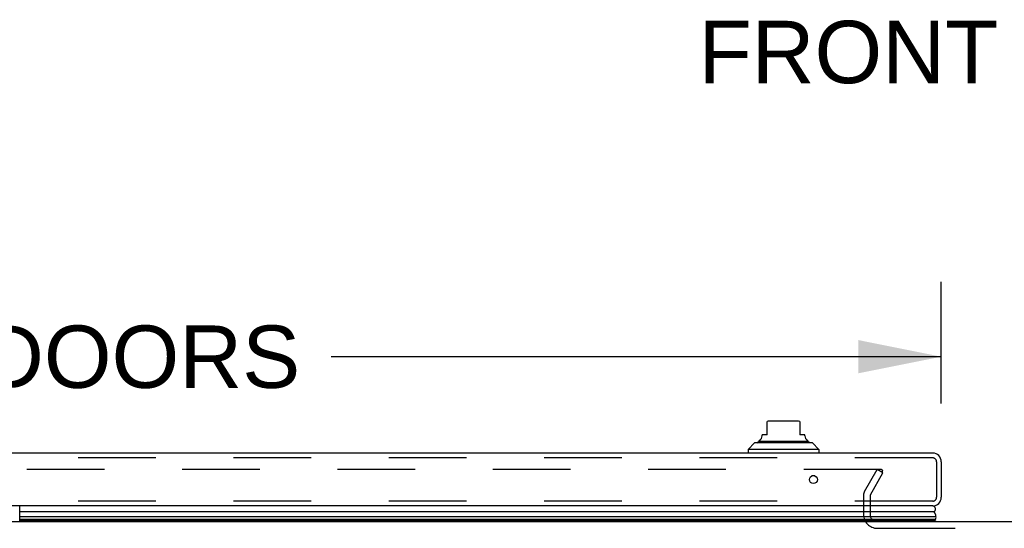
# Model space of a CAD drawing. Header units: inches. Extents: x 0 to 221, y 0 to 143.
# Tile 26 of 256: x 52 to 68, y 24 to 32. Entities that reach past the tile are written whole.
import ezdxf

# ---------------------------------------------------------------- set-up
doc = ezdxf.new("R2010")
doc.units = ezdxf.units.IN
doc.header["$LTSCALE"] = 12.142857
doc.header["$MEASUREMENT"] = 0
doc.linetypes.add('HIDDEN', pattern=[0.2, 0.1, -0.1])
doc.layers.get('0').update_dxf_attribs({"linetype": 'CONTINUOUS'})
for name, color, linetype in [('DEFAULT_2', 8, 'HIDDEN'), ('DIMENSIONS', 7, 'CONTINUOUS'), ('LEFTHAND_DOOR_ASSEMBLY', 7, 'CONTINUOUS')]:
    doc.layers.add(name, color=color, linetype=linetype)
doc.styles.get("Standard").update_dxf_attribs({"font": 'arial.ttf'})
doc.dimstyles.new('DIMSTYLE_1', dxfattribs={"dimtxt": 0.974026, "dimasz": 1.298701, "dimexe": 0.09, "dimexo": 0.07, "dimgap": 0.0375, "dimtad": 0, "dimtih": 1, "dimtoh": 1, "dimzin": 4, "dimdsep": 46, "dimtxsty": 'Standard', "dimblk": '_FILLED', "dimblk1": '_FILLED', "dimblk2": '_FILLED', "dimcen": 0.09, "dimadec": 3, "dimazin": 1, "dimtfac": 1, "dimtdec": 3, "dimtofl": 0, "dimtmove": 0, "dimatfit": 3, "dimldrblk": '_FILLED', "dimfxl": 0, "dimtolj": 1, "dimtzin": 4, "dimarcsym": 0})

# ---------------------------------------------------------------- blocks, each defined once
blk = doc.blocks.new('_FILLED')
at = {"color": 0, "linetype": 'ByBlock'}
blk.add_solid([(0, 0), (-1, 0.2), (-1, -0.2)], dxfattribs=at)
blk = doc.blocks.new('*D9')
at = {"layer": 'DIMENSIONS', "color": 2, "linetype": 'Continuous'}
for p, q in [((37.853, 26.252), (37.853, 28.153)), ((66.665, 26.252), (66.665, 28.153)), ((37.853, 26.984), (47.391, 26.984)), ((66.665, 26.984), (57.128, 26.984))]:
    blk.add_line(p, q, dxfattribs=at)
at = {"layer": 'DIMENSIONS', "color": 2, "linetype": 'Continuous', "xscale": 1.2987012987, "yscale": 1.2987012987, "zscale": 1.2987012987, "rotation": 180}
blk.add_blockref('_FILLED', (37.853, 26.984), dxfattribs=at)
at = {"layer": 'DIMENSIONS', "color": 2, "linetype": 'Continuous', "xscale": 1.2987012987, "yscale": 1.2987012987, "zscale": 1.2987012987}
blk.add_blockref('_FILLED', (66.665, 26.984), dxfattribs=at)
at = {"layer": 'DIMENSIONS', "color": 2, "linetype": 'Continuous', "insert": (52.259, 27.471), "char_height": 0.97403, "width": 8.76261, "attachment_point": 2, "line_spacing_factor": 0.9}
blk.add_mtext('28.81 DOORS', dxfattribs=at)

msp = doc.modelspace()

# ---------------------------------------------------------------- linework, layer by layer
at = {"color": 7, "linetype": 'Continuous'}
msp.add_line((38.947, 24.408), (95.447, 24.408), dxfattribs=at)
at = {"layer": 'DEFAULT_2', "color": 8, "linetype": 'HIDDEN'}
for p, q in [((65.728, 25.221), (38.765, 25.221)), ((65.466, 24.881), (65.662, 25.221)), ((65.556, 24.829), (65.752, 25.169)), ((65.752, 25.169), (65.662, 25.221)), ((65.743, 25.156), (65.743, 25.208)), ((65.447, 24.812), (65.447, 24.523)), ((65.551, 24.813), (65.551, 24.523)), ((65.666, 24.304), (68.728, 24.304))]:
    msp.add_line(p, q, dxfattribs=at)
for points in [[(65.728, 25.221), (65.73, 25.22), (65.732, 25.22), (65.733, 25.22), (65.735, 25.219), (65.736, 25.219), (65.738, 25.218), (65.739, 25.217), (65.74, 25.216), (65.741, 25.214), (65.742, 25.213), (65.742, 25.212), (65.743, 25.21), (65.743, 25.209), (65.743, 25.208)], [(65.743, 25.208), (65.743, 25.207), (65.743, 25.206), (65.743, 25.205), (65.742, 25.203), (65.742, 25.202)]]:
    msp.add_lwpolyline(points, dxfattribs=at)
for centre, radius, start, end in [((65.584, 24.812), 0.137, 150, 180), ((65.584, 24.812), 0.033, 150, 180), ((65.666, 24.523), 0.219, 180, 270), ((65.666, 24.523), 0.115, 180, 270)]:
    msp.add_arc(centre, radius, start, end, dxfattribs=at)
at = {"layer": 'LEFTHAND_DOOR_ASSEMBLY', "color": 7, "linetype": 'Continuous'}
for p, q in [((63.941, 25.762), (63.941, 25.971)), ((64.414, 25.978), (63.981, 25.978)), ((64.453, 25.971), (64.453, 25.762)), ((63.863, 25.748), (63.863, 25.762)), ((63.941, 25.762), (63.863, 25.762)), ((64.532, 25.762), (64.453, 25.762)), ((64.532, 25.748), (64.532, 25.762)), ((63.744, 25.636), (63.646, 25.537)), ((64.65, 25.636), (63.744, 25.636)), ((63.813, 25.663), (64.581, 25.663)), ((64.65, 25.636), (64.748, 25.537)), ((63.646, 25.537), (63.646, 25.478)), ((64.748, 25.537), (63.646, 25.537)), ((64.748, 25.537), (64.748, 25.478)), ((64.689, 25.123), (64.642, 25.123)), ((52.261, 24.408), (52.261, 24.653)), ((66.552, 24.561), (52.261, 24.561)), ((52.261, 24.486), (66.581, 24.486)), ((66.572, 24.442), (52.261, 24.442)), ((66.565, 24.429), (52.261, 24.429)), ((66.563, 24.42), (52.261, 24.42)), ((66.584, 24.408), (66.563, 24.42))]:
    msp.add_line(p, q, dxfattribs=at)
at = {"layer": 'LEFTHAND_DOOR_ASSEMBLY', "color": 3, "linetype": 'Continuous'}
for p, q in [((66.53, 25.478), (37.988, 25.478)), ((66.665, 25.343), (66.665, 24.788)), ((66.53, 24.653), (37.988, 24.653))]:
    msp.add_line(p, q, dxfattribs=at)
at = {"layer": 'LEFTHAND_DOOR_ASSEMBLY', "color": 8, "linetype": 'HIDDEN'}
for p, q in [((66.53, 25.403), (37.988, 25.403)), ((66.59, 25.343), (66.59, 24.788)), ((66.53, 24.728), (37.988, 24.728))]:
    msp.add_line(p, q, dxfattribs=at)
at = {"layer": 'LEFTHAND_DOOR_ASSEMBLY', "color": 7, "linetype": 'Continuous'}
for points in [[(66.581, 24.486), (66.581, 24.488), (66.581, 24.491), (66.581, 24.494), (66.58, 24.496), (66.58, 24.499), (66.58, 24.501), (66.579, 24.504), (66.579, 24.507), (66.578, 24.509), (66.578, 24.512), (66.577, 24.514), (66.576, 24.517), (66.575, 24.519), (66.575, 24.522), (66.574, 24.524), (66.573, 24.527), (66.572, 24.529), (66.57, 24.532), (66.569, 24.534), (66.568, 24.537), (66.567, 24.539), (66.565, 24.542), (66.564, 24.544), (66.563, 24.547), (66.561, 24.549), (66.559, 24.552), (66.558, 24.554), (66.556, 24.556), (66.554, 24.559), (66.552, 24.561)], [(66.565, 24.429), (66.566, 24.431), (66.568, 24.433), (66.569, 24.436), (66.57, 24.438), (66.571, 24.44), (66.572, 24.442)]]:
    msp.add_lwpolyline(points, dxfattribs=at)
at = {"layer": 'LEFTHAND_DOOR_ASSEMBLY', "color": 3, "linetype": 'Continuous'}
msp.add_circle((64.665, 25.065), 0.0625, dxfattribs=at)
at = {"layer": 'LEFTHAND_DOOR_ASSEMBLY', "color": 7, "linetype": 'Continuous'}
for centre, radius, start, end in [((63.981, 25.86), 0.118, 90, 109.4785), ((64.414, 25.86), 0.118, 70.5253, 90), ((63.784, 25.748), 0.0787, 300, 360), ((64.611, 25.748), 0.0787, 180, 240), ((63.833, 25.614), 0.0492, 90, 153.8851), ((63.833, 25.663), 0.0197, 120, 180.1146), ((64.561, 25.614), 0.0492, 26.1149, 90), ((64.561, 25.663), 0.0197, 359.8854, 60), ((66.525, 24.603), 0.05, 302.6718, 75.6265), ((66.525, 24.475), 0.0569, 325.4331, 11.2885), ((66.535, 24.432), 0.03, 336.2022, 353.588)]:
    msp.add_arc(centre, radius, start, end, dxfattribs=at)
at = {"layer": 'LEFTHAND_DOOR_ASSEMBLY', "color": 3, "linetype": 'Continuous'}
for centre, start, end in [((66.53, 25.343), 0, 90), ((66.53, 24.788), 270, 360)]:
    msp.add_arc(centre, 0.135, start, end, dxfattribs=at)
at = {"layer": 'LEFTHAND_DOOR_ASSEMBLY', "color": 8, "linetype": 'HIDDEN'}
for centre, start, end in [((66.53, 25.343), 0, 90), ((66.53, 24.788), 270, 360)]:
    msp.add_arc(centre, 0.06, start, end, dxfattribs=at)
at = {"layer": 'LEFTHAND_DOOR_ASSEMBLY', "color": 7, "linetype": 'Continuous'}
for start_param, end_param in [(-3.140119, -2.674506), (2.795492, 2.881148)]:
    msp.add_ellipse((66.316, 24.486), major_axis=(-0.265, 0), ratio=0.632157, start_param=start_param, end_param=end_param, dxfattribs=at)

# ---------------------------------------------------------------- texts
at = {"layer": 'DIMENSIONS', "color": 2, "linetype": 'Continuous', "insert": (67.14, 32.229), "char_height": 0.974, "width": 8.52363, "attachment_point": 2, "line_spacing_factor": 0.9}
msp.add_mtext('FRONT VIEW', dxfattribs=at)

# ---------------------------------------------------------------- dimensions: what is measured, and where the dimension line sits
at = {"layer": 'DIMENSIONS', "color": 2, "linetype": 'Continuous'}
dim = msp.add_linear_dim(base=(37.853, 26.984), p1=(66.665, 28.223), p2=(37.853, 28.223), angle=180, text='<> DOORS', dimstyle='DIMSTYLE_1', dxfattribs=at)
dim.commit()
dim.dimension.update_dxf_attribs({"geometry": '*D9', "text_midpoint": (52.259, 26.984), "dimtype": 160})

doc.saveas('drawing.dxf')
